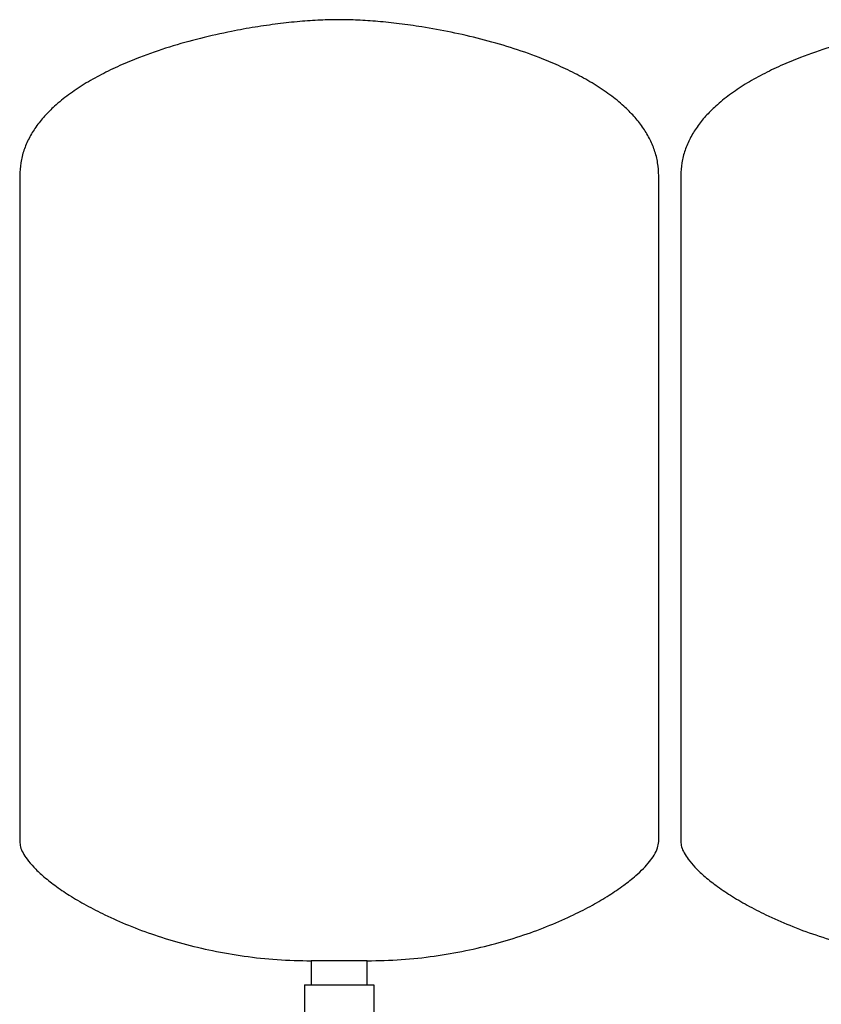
# Model space of a CAD drawing. Header units: millimetres. Extents: x 13 to 1887, y 14 to 894.
# Tile 5 of 8: x 982 to 1345, y 448 to 894. Entities that reach past the tile are written whole.
import ezdxf

# ---------------------------------------------------------------- set-up
doc = ezdxf.new("R2010")
doc.units = ezdxf.units.MM

msp = doc.modelspace()

# ---------------------------------------------------------------- linework, layer by layer
at = {"color": 7, "linetype": 'Continuous', "lineweight": 25}
for p, q in [((981.59, 823.42), (981.59, 521.42)), ((1271.59, 521.42), (1271.59, 823.42)), ((1281.59, 823.42), (1281.59, 521.42)), ((1113.89, 467.28), (1113.89, 456.33)), ((1126.59, 467.28), (1113.89, 467.28)), ((1139.29, 467.28), (1126.59, 467.28)), ((1139.29, 456.33), (1139.29, 467.28)), ((1110.89, 456.33), (1110.89, 426.33)), ((1110.89, 456.33), (1142.29, 456.33)), ((1142.29, 456.33), (1142.29, 426.33))]:
    msp.add_line(p, q, dxfattribs=at)
for points, knots in [([(1126.59, 894.28), (1123.73, 894.23), (1117.76, 894.14), (1108.49, 893.47), (1098.61, 892.42), (1088.29, 890.93), (1076.54, 888.81), (1063.54, 885.9), (1049.56, 881.99), (1037.38, 877.79), (1027.11, 873.55), (1018.73, 869.54), (1010.92, 865.15), (1003.79, 860.38), (997.76, 855.5), (992.83, 850.58), (988.9, 845.71), (985.73, 840.55), (983.39, 835.1), (981.87, 829.35), (981.69, 825.41), (981.59, 823.42)], [0, 0, 0, 0, 0.049323, 0.103085, 0.160501, 0.220781, 0.28314, 0.366646, 0.450689, 0.533653, 0.58884, 0.642414, 0.694018, 0.743382, 0.790357, 0.827695, 0.863525, 0.898127, 0.931954, 0.965643, 1, 1, 1, 1]), ([(1271.59, 823.42), (1271.5, 825.41), (1271.31, 829.35), (1269.8, 835.1), (1267.46, 840.55), (1264.28, 845.71), (1260.36, 850.58), (1255.42, 855.5), (1249.39, 860.38), (1242.26, 865.15), (1234.45, 869.54), (1226.07, 873.55), (1216.01, 877.71), (1204.26, 881.78), (1190.92, 885.56), (1177.48, 888.66), (1165.11, 890.92), (1154.02, 892.49), (1144.34, 893.5), (1135.25, 894.15), (1129.39, 894.23), (1126.59, 894.28)], [0, 0, 0, 0, 0.034357, 0.068046, 0.101873, 0.136475, 0.172305, 0.209643, 0.256618, 0.305982, 0.357586, 0.41116, 0.466347, 0.545506, 0.625712, 0.705568, 0.783603, 0.842654, 0.898903, 0.951599, 1, 1, 1, 1]), ([(1426.59, 894.28), (1423.73, 894.23), (1417.76, 894.14), (1408.49, 893.47), (1398.61, 892.42), (1388.29, 890.93), (1376.54, 888.81), (1363.54, 885.9), (1349.56, 881.99), (1337.38, 877.79), (1327.11, 873.55), (1318.73, 869.54), (1310.92, 865.15), (1303.79, 860.38), (1297.76, 855.5), (1292.83, 850.58), (1288.9, 845.71), (1285.73, 840.55), (1283.39, 835.1), (1281.87, 829.35), (1281.69, 825.41), (1281.59, 823.42)], [0, 0, 0, 0, 0.049323, 0.103085, 0.160501, 0.220781, 0.28314, 0.366646, 0.450689, 0.533653, 0.58884, 0.642414, 0.694018, 0.743382, 0.790357, 0.827695, 0.863525, 0.898127, 0.931954, 0.965643, 1, 1, 1, 1]), ([(981.59, 521.42), (981.68, 520.6), (981.86, 518.8), (983.12, 516.09), (985.12, 512.98), (988.1, 509.52), (992.3, 505.54), (997.68, 501.27), (1004.29, 496.78), (1011.89, 492.32), (1020.85, 487.72), (1031.23, 483.15), (1043.02, 478.79), (1055.75, 474.92), (1069.31, 471.69), (1083.61, 469.23), (1098.55, 467.6), (1108.73, 467.38), (1113.89, 467.28)], [0, 0, 0, 0, 0.016622, 0.036153, 0.05912, 0.090838, 0.127593, 0.175262, 0.228868, 0.287991, 0.35219, 0.431201, 0.515618, 0.604837, 0.698312, 0.795569, 0.896225, 1, 1, 1, 1]), ([(1139.29, 467.28), (1144.46, 467.38), (1154.63, 467.6), (1169.57, 469.23), (1183.87, 471.69), (1197.43, 474.92), (1210.16, 478.79), (1221.96, 483.15), (1232.33, 487.72), (1241.3, 492.32), (1248.89, 496.78), (1255.5, 501.27), (1260.68, 505.38), (1264.57, 509.03), (1267.37, 512.13), (1269.56, 515.21), (1271.2, 518.25), (1271.47, 520.44), (1271.59, 521.42)], [0, 0, 0, 0, 0.103778, 0.204436, 0.301697, 0.395174, 0.484396, 0.568815, 0.647829, 0.712029, 0.771154, 0.824762, 0.872432, 0.903943, 0.931838, 0.95609, 0.980149, 1, 1, 1, 1]), ([(1281.59, 521.42), (1281.68, 520.6), (1281.86, 518.8), (1283.12, 516.09), (1285.12, 512.98), (1288.1, 509.52), (1292.3, 505.54), (1297.68, 501.27), (1304.29, 496.78), (1311.89, 492.32), (1320.85, 487.72), (1331.23, 483.15), (1343.02, 478.79), (1355.75, 474.92), (1369.31, 471.69), (1383.61, 469.23), (1398.55, 467.6), (1408.73, 467.38), (1413.89, 467.28)], [0, 0, 0, 0, 0.016622, 0.036153, 0.05912, 0.090838, 0.127593, 0.175262, 0.228868, 0.287991, 0.35219, 0.431201, 0.515618, 0.604837, 0.698312, 0.795569, 0.896225, 1, 1, 1, 1])]:
    msp.add_open_spline(points, degree=3, knots=knots, dxfattribs=at)

doc.saveas('drawing.dxf')
